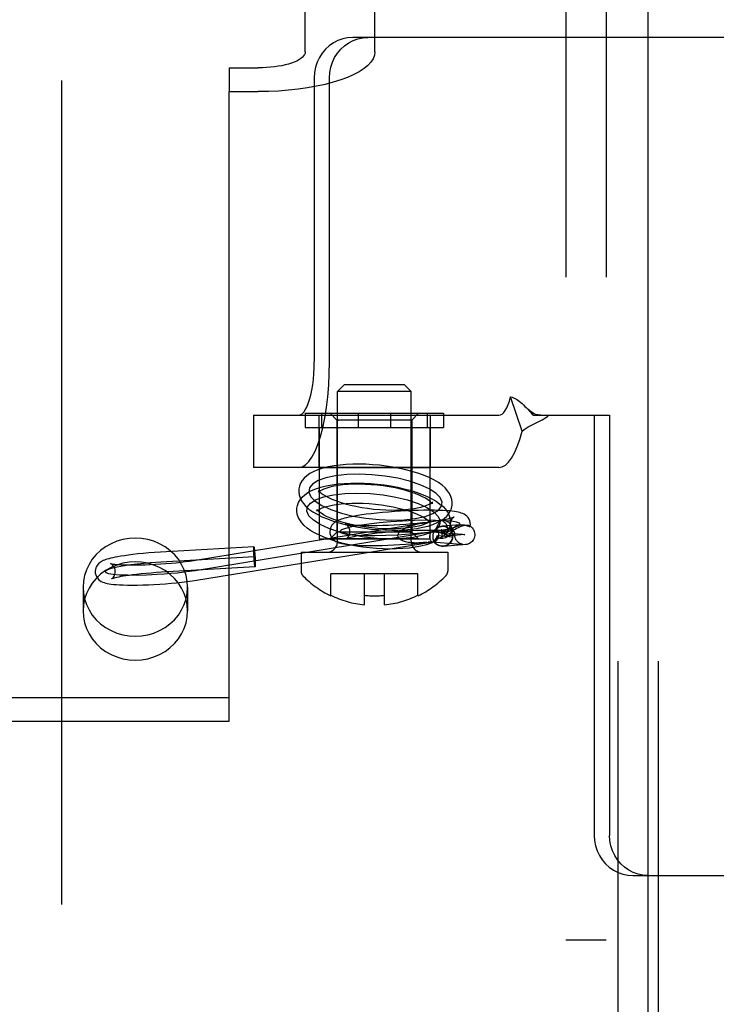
# Model space of a CAD drawing. Header units: inches. Extents: x 0 to 224, y 0 to 145.
# Tile 9 of 125: x 66.57 to 67.61, y 51.31 to 52.78. Entities that reach past the tile are written whole.
import ezdxf

# ---------------------------------------------------------------- set-up
doc = ezdxf.new("R2010")
doc.units = ezdxf.units.IN
doc.header["$LTSCALE"] = 12.302632
doc.header["$MEASUREMENT"] = 0
doc.linetypes.add('HIDDEN', pattern=[0.2, 0.1, -0.1])
doc.layers.get('0').update_dxf_attribs({"linetype": 'CONTINUOUS'})
for name, color, linetype in [('02___PRT_ALL_AXES', 7, 'CONTINUOUS'), ('03___PRT_ALL_CURVES', 7, 'CONTINUOUS'), ('06___PRT_ALL_SURFS', 7, 'CONTINUOUS'), ('DEFAULT_2', 8, 'HIDDEN')]:
    doc.layers.add(name, color=color, linetype=linetype)

msp = doc.modelspace()

# ---------------------------------------------------------------- linework, layer by layer
at = {"color": 3, "linetype": 'Continuous'}
msp.add_line((67.5103, 21.1082), (67.5103, 83.4002), dxfattribs=at)
at = {"layer": '02___PRT_ALL_AXES', "color": 8, "linetype": 'HIDDEN'}
for p, q in [((67.4658, 50.5952), (67.4658, 53.6632)), ((67.5258, 50.5952), (67.5258, 53.6632)), ((67.019, 52.1927), (67.019, 52.1147)), ((67.019, 52.1927), (67.185, 52.1927)), ((67.185, 52.1927), (67.185, 52.1147)), ((67.0195, 52.1747), (67.0195, 52.0082)), ((67.1845, 52.1747), (67.1845, 52.0082)), ((67.019, 52.1147), (67.185, 52.1147)), ((67.0195, 52.0082), (67.1845, 52.0082)), ((66.6673, 51.9362), (66.6673, 51.9006)), ((66.8233, 51.9362), (66.8233, 51.9006)), ((67.4478, 51.4092), (67.3878, 51.4092))]:
    msp.add_line(p, q, dxfattribs=at)
for points in [[(66.8233, 51.9362), (66.8227, 51.9451), (66.821, 51.9537), (66.8182, 51.9622), (66.8143, 51.9702), (66.8095, 51.9778), (66.8036, 51.9848), (66.797, 51.991), (66.7896, 51.9965), (66.7815, 52.0011), (66.7729, 52.0047), (66.7639, 52.0073), (66.7547, 52.0089), (66.7453, 52.0095), (66.7359, 52.0089), (66.7266, 52.0073), (66.7176, 52.0047), (66.709, 52.0011), (66.701, 51.9965), (66.6935, 51.991), (66.6869, 51.9848), (66.6811, 51.9778), (66.6762, 51.9702), (66.6723, 51.9622), (66.6695, 51.9537), (66.6678, 51.9451), (66.6673, 51.9362)], [(66.8233, 51.9006), (66.8227, 51.9095), (66.821, 51.9181), (66.8182, 51.9266), (66.8143, 51.9347), (66.8095, 51.9422), (66.8036, 51.9492), (66.797, 51.9555), (66.7896, 51.9609), (66.7815, 51.9655), (66.7729, 51.9691), (66.7639, 51.9718), (66.7547, 51.9734), (66.7453, 51.9739), (66.7359, 51.9734), (66.7266, 51.9718), (66.7176, 51.9691), (66.709, 51.9655), (66.701, 51.9609), (66.6935, 51.9555), (66.6869, 51.9492), (66.6811, 51.9422), (66.6762, 51.9347), (66.6723, 51.9266), (66.6695, 51.9181), (66.6678, 51.9095), (66.6673, 51.9006)], [(66.6673, 51.9362), (66.6678, 51.9273), (66.6695, 51.9186), (66.6723, 51.9102), (66.6762, 51.9021), (66.6811, 51.8945), (66.6869, 51.8876), (66.6935, 51.8813), (66.701, 51.8759), (66.709, 51.8713), (66.7176, 51.8676), (66.7266, 51.865), (66.7359, 51.8634), (66.7453, 51.8629), (66.7547, 51.8634), (66.7639, 51.865), (66.7729, 51.8676), (66.7815, 51.8713), (66.7896, 51.8759), (66.797, 51.8813), (66.8036, 51.8876), (66.8095, 51.8945), (66.8143, 51.9021), (66.8182, 51.9102), (66.821, 51.9186), (66.8227, 51.9273), (66.8233, 51.9362)], [(66.6673, 51.9006), (66.6678, 51.8917), (66.6695, 51.8831), (66.6723, 51.8746), (66.6762, 51.8665), (66.6811, 51.859), (66.6869, 51.852), (66.6935, 51.8457), (66.701, 51.8403), (66.709, 51.8357), (66.7176, 51.8321), (66.7266, 51.8294), (66.7359, 51.8278), (66.7453, 51.8273), (66.7547, 51.8278), (66.7639, 51.8294), (66.7729, 51.8321), (66.7815, 51.8357), (66.7896, 51.8403), (66.797, 51.8457), (66.8036, 51.852), (66.8095, 51.859), (66.8143, 51.8665), (66.8182, 51.8746), (66.821, 51.8831), (66.8227, 51.8917), (66.8233, 51.9006)]]:
    msp.add_lwpolyline(points, dxfattribs=at)
at = {"layer": '03___PRT_ALL_CURVES', "color": 8, "linetype": 'HIDDEN'}
for p, q in [((66.8344, 51.9612), (67.2012, 52.0211)), ((67.2038, 52.012), (67.2021, 52.0228)), ((67.2367, 52.0146), (67.2038, 52.012)), ((66.9231, 51.9813), (66.7835, 51.9734))]:
    msp.add_line(p, q, dxfattribs=at)
for points in [[(67.0983, 52.1041), (67.0791, 52.1048), (67.0609, 52.1043), (67.0442, 52.1025), (67.0296, 52.0994), (67.0181, 52.0952), (67.0098, 52.0901), (67.0051, 52.0843), (67.0042, 52.0778), (67.0071, 52.0712), (67.0137, 52.0645), (67.0237, 52.0581), (67.0371, 52.052), (67.0527, 52.0468), (67.0703, 52.0424), (67.0891, 52.0392), (67.1089, 52.0371)], [(67.1089, 52.0371), (67.1281, 52.0363), (67.1464, 52.0369), (67.163, 52.0387), (67.1776, 52.0418), (67.1892, 52.0459), (67.1974, 52.051), (67.2021, 52.0569), (67.203, 52.0633), (67.2001, 52.07), (67.1935, 52.0766), (67.1835, 52.0831), (67.1702, 52.0891), (67.1545, 52.0944), (67.137, 52.0987), (67.1181, 52.102), (67.0983, 52.1041)], [(67.106, 52.0089), (67.0866, 52.0109), (67.0678, 52.0142), (67.0501, 52.0185), (67.0342, 52.0238), (67.0211, 52.0298), (67.011, 52.0362), (67.0044, 52.0429), (67.0014, 52.0496), (67.0022, 52.056), (67.0068, 52.0618), (67.015, 52.067), (67.0267, 52.0712), (67.0411, 52.0742), (67.0577, 52.0761), (67.0759, 52.0767), (67.0955, 52.0759)], [(67.0955, 52.0759), (67.1149, 52.0738), (67.1338, 52.0706), (67.1514, 52.0663), (67.1673, 52.061), (67.1804, 52.055), (67.1905, 52.0486), (67.1972, 52.0419), (67.2002, 52.0352), (67.1993, 52.0288), (67.1947, 52.0229), (67.1865, 52.0178), (67.1748, 52.0136), (67.1604, 52.0105), (67.1438, 52.0087), (67.1256, 52.0081), (67.106, 52.0089)], [(67.2301, 52.0298), (67.2291, 52.0316), (67.2247, 52.0332), (67.2171, 52.0345), (67.2064, 52.0354), (67.1933, 52.0359), (67.1782, 52.036), (67.1616, 52.0356), (67.144, 52.0348), (67.1265, 52.0336), (67.1095, 52.0321), (67.0937, 52.0302), (67.0794, 52.0282), (67.0678, 52.026), (67.0589, 52.0238), (67.0531, 52.0216), (67.0506, 52.0195)], [(67.0506, 52.0195), (67.0516, 52.0177), (67.056, 52.0161), (67.0636, 52.0148), (67.0743, 52.0139), (67.0874, 52.0134), (67.1025, 52.0133), (67.119, 52.0137), (67.1367, 52.0145), (67.1542, 52.0157), (67.1712, 52.0172), (67.187, 52.019), (67.2012, 52.0211), (67.2129, 52.0233), (67.2218, 52.0255), (67.2276, 52.0277), (67.2301, 52.0298)], [(67.1883, 52.019), (67.2259, 52.0158), (67.2301, 52.0155), (67.2334, 52.0151), (67.2356, 52.0149), (67.2367, 52.0147), (67.2367, 52.0146)], [(66.7835, 51.9734), (66.7679, 51.9723), (66.7529, 51.971), (66.7386, 51.9693), (66.7261, 51.9675), (66.7156, 51.9656), (66.7078, 51.9636), (66.7026, 51.9617), (66.7005, 51.9598), (66.7014, 51.9581), (66.7055, 51.9567), (66.7123, 51.9556), (66.7218, 51.9548), (66.7337, 51.9544), (66.7472, 51.9543), (66.7622, 51.9547), (66.7778, 51.9554)], [(66.7778, 51.9554), (66.7881, 51.9561), (66.7983, 51.9569), (66.8081, 51.9578), (66.8175, 51.9589), (66.8263, 51.96), (66.8344, 51.9612)]]:
    msp.add_lwpolyline(points, dxfattribs=at)
at = {"layer": '06___PRT_ALL_SURFS', "color": 8, "linetype": 'HIDDEN'}
for p, q in [((66.9987, 52.1957), (66.9987, 52.1747)), ((66.9987, 52.1957), (67.2052, 52.1957)), ((67.023, 52.1957), (67.023, 52.1747)), ((67.0777, 52.1957), (67.0777, 52.1747)), ((67.1262, 52.1957), (67.1262, 52.1747)), ((67.1809, 52.1957), (67.1809, 52.1747)), ((67.2052, 52.1957), (67.2052, 52.1747)), ((66.9987, 52.1747), (67.2052, 52.1747))]:
    msp.add_line(p, q, dxfattribs=at)
at = {"layer": 'DEFAULT_2', "color": 8, "linetype": 'HIDDEN'}
for p, q in [((66.6353, 55.1532), (66.6353, 49.9032)), ((67.4658, 50.5952), (67.4658, 53.6632)), ((67.5258, 50.5952), (67.5258, 53.6632)), ((67.3878, 53.6292), (67.3878, 50.6292)), ((67.4478, 53.6292), (67.4478, 50.6292)), ((66.9988, 52.7354), (66.9988, 53.5156)), ((67.1028, 52.7354), (67.1028, 53.5156)), ((67.6548, 52.7567), (67.0696, 52.7567)), ((66.8853, 52.7114), (66.8853, 52.6759)), ((66.8853, 52.7114), (66.9288, 52.7114)), ((67.0122, 52.6967), (67.0122, 52.2727)), ((67.035, 52.2727), (67.035, 52.6967)), ((66.8853, 51.7362), (66.8853, 52.6759)), ((66.8853, 52.6759), (66.9288, 52.6759)), ((67.057, 52.2382), (67.047, 52.2282)), ((67.147, 52.2382), (67.057, 52.2382)), ((67.147, 52.2382), (67.157, 52.2282)), ((67.047, 52.0047), (67.047, 52.2282)), ((67.157, 52.2282), (67.047, 52.2282)), ((67.157, 52.0047), (67.157, 52.2282)), ((67.3225, 52.169), (67.3053, 52.2202)), ((66.9218, 52.1927), (66.9218, 52.1147)), ((66.9218, 52.1927), (67.2876, 52.1927)), ((67.046, 52.1857), (67.036, 52.1957)), ((67.036, 52.1957), (67.168, 52.1957)), ((67.158, 52.1857), (67.168, 52.1957)), ((67.3283, 52.2042), (67.3289, 52.2037)), ((67.3289, 52.2037), (67.3355, 52.1967)), ((67.3394, 52.1927), (67.4301, 52.1927)), ((67.4301, 52.1927), (67.4301, 51.5657)), ((67.4301, 52.1927), (67.4529, 52.1927)), ((67.4529, 52.1927), (67.4529, 51.5657)), ((67.046, 52.1857), (67.046, 52.0182)), ((67.158, 52.1857), (67.046, 52.1857)), ((67.046, 52.1857), (67.0484, 52.1857)), ((67.158, 52.1857), (67.1555, 52.1857)), ((67.158, 52.1857), (67.158, 52.0182)), ((67.2876, 52.1147), (66.9218, 52.1147)), ((67.0195, 52.0786), (67.0187, 52.0779)), ((67.1878, 52.0625), (67.1886, 52.0633)), ((66.832, 51.976), (67.1782, 52.0325)), ((67.1782, 52.0325), (67.2003, 52.036)), ((67.197, 52.03), (67.1952, 52.0264)), ((67.046, 52.0182), (67.036, 52.0082)), ((67.0484, 52.0182), (67.046, 52.0182)), ((67.158, 52.0182), (67.046, 52.0182)), ((67.1555, 52.0182), (67.158, 52.0182)), ((67.158, 52.0182), (67.168, 52.0082)), ((67.2114, 52.0189), (67.1984, 52.0184)), ((67.2307, 52.0292), (67.2028, 52.027)), ((67.2186, 52.0145), (67.2169, 52.0251)), ((67.2218, 52.0164), (67.2215, 52.0176)), ((67.2218, 52.0164), (67.2219, 52.0158)), ((67.2448, 52.027), (67.2448, 52.0272)), ((66.8368, 51.9464), (67.1897, 52.004)), ((67.168, 52.0082), (67.036, 52.0082)), ((67.1875, 52.004), (67.1821, 52.0033)), ((67.1875, 52.004), (67.188, 52.004)), ((67.188, 52.004), (67.2247, 52.0009)), ((67.2187, 52.0109), (67.1957, 52.0126)), ((67.2247, 52.0009), (67.2283, 52.0006)), ((67.2283, 52.0006), (67.2308, 52.0003)), ((66.9223, 51.9963), (66.7827, 51.9884)), ((66.9925, 51.9882), (66.9925, 51.9602)), ((66.9925, 51.9882), (67.2115, 51.9882)), ((67.2379, 51.9997), (67.205, 51.997)), ((67.2115, 51.9882), (67.2115, 51.9602)), ((67.2308, 52.0003), (67.232, 52.0002)), ((66.924, 51.9664), (66.7844, 51.9584)), ((67.037, 51.9232), (67.037, 51.9563)), ((67.167, 51.9563), (67.037, 51.9563)), ((67.087, 51.9097), (67.087, 51.9563)), ((67.117, 51.9097), (67.117, 51.9563)), ((67.167, 51.9232), (67.167, 51.9563)), ((66.2603, 51.7717), (66.8853, 51.7717)), ((66.2603, 51.7362), (66.8853, 51.7362)), ((67.4875, 51.5057), (67.6548, 51.5057))]:
    msp.add_line(p, q, dxfattribs=at)
for points in [[(67.0696, 52.7567), (67.062, 52.7562), (67.0547, 52.7547), (67.0476, 52.7522), (67.0409, 52.7487), (67.0346, 52.7443), (67.029, 52.7392), (67.024, 52.7333), (67.0199, 52.7267), (67.0166, 52.7197), (67.0141, 52.7123), (67.0127, 52.7046), (67.0122, 52.6967)], [(67.035, 52.6967), (67.0355, 52.7046), (67.0369, 52.7123), (67.0394, 52.7197), (67.0427, 52.7267), (67.0468, 52.7333), (67.0518, 52.7392), (67.0574, 52.7443), (67.0637, 52.7487), (67.0704, 52.7522), (67.0775, 52.7547), (67.0848, 52.7562), (67.0924, 52.7567)], [(66.9988, 52.7354), (66.9985, 52.7333), (66.9977, 52.7312), (66.9964, 52.7292), (66.9945, 52.7272), (66.9922, 52.7252), (66.9894, 52.7234), (66.9861, 52.7216), (66.9824, 52.72), (66.9783, 52.7184), (66.9738, 52.717), (66.9689, 52.7158), (66.9638, 52.7146), (66.9583, 52.7137), (66.9527, 52.7129), (66.9469, 52.7122), (66.9409, 52.7118), (66.9349, 52.7115), (66.9288, 52.7114)], [(67.1028, 52.7354), (67.1021, 52.7302), (67.1001, 52.725), (67.0968, 52.72), (67.0923, 52.715), (67.0865, 52.7102), (67.0795, 52.7056), (67.0713, 52.7012), (67.0621, 52.6971), (67.0518, 52.6933), (67.0406, 52.6898), (67.0286, 52.6866), (67.0158, 52.6838), (67.0023, 52.6814), (66.9883, 52.6794), (66.9738, 52.6779), (66.959, 52.6768), (66.944, 52.6761), (66.9288, 52.6759)], [(66.9888, 52.1147), (66.994, 52.1157), (66.9991, 52.1187), (67.004, 52.1236), (67.0088, 52.1304), (67.0134, 52.139), (67.0176, 52.1492), (67.0215, 52.161), (67.0249, 52.1742), (67.0279, 52.1887), (67.0304, 52.2042), (67.0324, 52.2205), (67.0338, 52.2376), (67.0347, 52.2549), (67.035, 52.2727)], [(66.9888, 52.1927), (66.9914, 52.1932), (66.994, 52.1947), (66.9965, 52.1972), (66.9989, 52.2007), (67.0012, 52.205), (67.0034, 52.2102), (67.0053, 52.2162), (67.0071, 52.2228), (67.0086, 52.2302), (67.0099, 52.238), (67.0109, 52.2463), (67.0116, 52.2549), (67.012, 52.2637), (67.0122, 52.2727)], [(67.2876, 52.1927), (67.2901, 52.1932), (67.2926, 52.1945), (67.295, 52.1968), (67.2973, 52.1999), (67.2995, 52.2039), (67.3016, 52.2086), (67.3035, 52.214), (67.3053, 52.2202)], [(67.3053, 52.2202), (67.3074, 52.2196), (67.3095, 52.2188), (67.3116, 52.2179), (67.3138, 52.2167), (67.316, 52.2152), (67.3182, 52.2136), (67.3203, 52.2119), (67.3224, 52.2101), (67.3245, 52.2081), (67.3267, 52.2059), (67.3283, 52.2042)], [(67.3225, 52.169), (67.3254, 52.1714), (67.3284, 52.1735), (67.3315, 52.1755), (67.3345, 52.1772), (67.3376, 52.1787), (67.3405, 52.1801), (67.3434, 52.1815), (67.3462, 52.1828), (67.3492, 52.1843), (67.3521, 52.1858), (67.3549, 52.1875), (67.3577, 52.1893), (67.3601, 52.191), (67.3622, 52.1927)], [(67.3502, 52.1927), (67.3485, 52.1928), (67.3457, 52.1932), (67.343, 52.194), (67.3405, 52.195), (67.3381, 52.1963), (67.3357, 52.1979), (67.3333, 52.1997), (67.3309, 52.2017), (67.3283, 52.2042)], [(67.3355, 52.1967), (67.3375, 52.1946), (67.3394, 52.1927)], [(67.2876, 52.1147), (67.2926, 52.1156), (67.2974, 52.1183), (67.3022, 52.1228), (67.3068, 52.1289), (67.3111, 52.1367), (67.3152, 52.1461), (67.319, 52.1568), (67.3225, 52.169)], [(67.0994, 52.119), (67.0894, 52.1196), (67.0794, 52.1198), (67.0696, 52.1197), (67.06, 52.1193), (67.0508, 52.1185), (67.0419, 52.1173), (67.0332, 52.1157), (67.0252, 52.1137), (67.0178, 52.1113), (67.0114, 52.1086), (67.0059, 52.1057), (67.0012, 52.1025), (66.9973, 52.099), (66.9942, 52.0952), (66.9918, 52.0912), (66.9902, 52.0871), (66.9893, 52.0828), (66.9892, 52.0822)], [(67.218, 52.059), (67.2181, 52.0627), (67.2176, 52.0672), (67.2162, 52.0716), (67.2141, 52.076), (67.2112, 52.0802), (67.2075, 52.0843), (67.2029, 52.0883), (67.1974, 52.0923), (67.1908, 52.0962), (67.1835, 52.0998), (67.1754, 52.1032), (67.167, 52.1062), (67.1581, 52.109), (67.1489, 52.1114), (67.1393, 52.1135), (67.1296, 52.1154), (67.1196, 52.1169), (67.1095, 52.1181), (67.0994, 52.119)], [(66.9863, 52.054), (66.9871, 52.0582), (66.9887, 52.0624), (66.991, 52.0665), (66.9941, 52.0704), (66.998, 52.074), (67.0026, 52.0773), (67.0081, 52.0803), (67.0146, 52.083), (67.022, 52.0854), (67.0301, 52.0875), (67.0388, 52.0891), (67.0478, 52.0903), (67.0571, 52.0911), (67.0667, 52.0915), (67.0765, 52.0916), (67.0865, 52.0914), (67.0966, 52.0908)], [(67.0973, 52.0891), (67.0883, 52.0896), (67.0795, 52.0898), (67.0709, 52.0898), (67.0627, 52.0894), (67.055, 52.0887), (67.0479, 52.0879), (67.0415, 52.0868), (67.0357, 52.0855), (67.0308, 52.0841), (67.0268, 52.0826), (67.0236, 52.0812), (67.0213, 52.0799), (67.0197, 52.0789), (67.0195, 52.0786)], [(67.0966, 52.0908), (67.1067, 52.0899), (67.1168, 52.0887), (67.1267, 52.0872), (67.1365, 52.0853), (67.146, 52.0832), (67.1553, 52.0808), (67.1641, 52.0781), (67.1725, 52.075), (67.1805, 52.0717), (67.1878, 52.0681), (67.1943, 52.0643), (67.1998, 52.0603), (67.2044, 52.0564), (67.208, 52.0524), (67.211, 52.0482), (67.2131, 52.044), (67.2146, 52.0396), (67.2152, 52.0353), (67.2152, 52.0308)], [(67.1883, 52.0607), (67.1882, 52.0608), (67.1876, 52.0617), (67.1864, 52.063), (67.1845, 52.0647), (67.1818, 52.0666), (67.1783, 52.0688), (67.1739, 52.0711), (67.1688, 52.0735), (67.1628, 52.0759), (67.1562, 52.0782), (67.1489, 52.0804), (67.1411, 52.0824), (67.1328, 52.0843), (67.1242, 52.0859), (67.1153, 52.0872), (67.1063, 52.0883), (67.0973, 52.0891)], [(66.9892, 52.0822), (66.9891, 52.0784), (66.9897, 52.074), (66.991, 52.0695), (66.9932, 52.0652), (66.9961, 52.0609), (66.9998, 52.0568), (67.0043, 52.0528), (67.0099, 52.0488), (67.0164, 52.045), (67.0238, 52.0413), (67.0318, 52.038), (67.0403, 52.0349), (67.0491, 52.0322), (67.0584, 52.0297), (67.0679, 52.0276), (67.0777, 52.0258), (67.0876, 52.0242), (67.0977, 52.023), (67.1078, 52.0221)], [(67.0187, 52.0779), (67.0188, 52.0782), (67.0191, 52.0792)], [(67.0191, 52.0792), (67.019, 52.0801), (67.019, 52.0805)], [(67.019, 52.0805), (67.0191, 52.0803), (67.0197, 52.0795), (67.0209, 52.0782), (67.0228, 52.0765), (67.0254, 52.0745), (67.029, 52.0723), (67.0333, 52.07), (67.0385, 52.0676), (67.0444, 52.0653), (67.0511, 52.0629), (67.0584, 52.0608), (67.0662, 52.0587), (67.0744, 52.0569), (67.0831, 52.0553), (67.0919, 52.0539), (67.1009, 52.0528), (67.11, 52.052)], [(67.0162, 52.051), (67.016, 52.05), (67.0158, 52.0497), (67.0161, 52.05), (67.017, 52.0507), (67.0186, 52.0518), (67.0209, 52.0531), (67.0241, 52.0545), (67.0282, 52.056), (67.0331, 52.0573), (67.0388, 52.0586), (67.0452, 52.0597), (67.0523, 52.0606), (67.06, 52.0612), (67.0681, 52.0616), (67.0766, 52.0616), (67.0854, 52.0614), (67.0944, 52.0609)], [(67.0944, 52.0609), (67.1035, 52.0601), (67.1125, 52.059), (67.1213, 52.0577), (67.1299, 52.0561), (67.1382, 52.0542), (67.146, 52.0522), (67.1533, 52.05), (67.16, 52.0477), (67.166, 52.0453), (67.1712, 52.0429), (67.1755, 52.0406), (67.179, 52.0384), (67.1817, 52.0364), (67.1836, 52.0347), (67.1848, 52.0335), (67.1849, 52.0333)], [(67.11, 52.052), (67.119, 52.0515), (67.1278, 52.0513), (67.1363, 52.0514), (67.1445, 52.0518), (67.1522, 52.0524), (67.1593, 52.0533), (67.1658, 52.0544), (67.1715, 52.0557), (67.1764, 52.0571), (67.1804, 52.0585), (67.1836, 52.0599), (67.186, 52.0612), (67.1875, 52.0623), (67.1878, 52.0625)], [(67.1885, 52.0633), (67.1884, 52.063), (67.1882, 52.062)], [(67.1882, 52.062), (67.1882, 52.0611), (67.1883, 52.0607)], [(67.1049, 51.9939), (67.0948, 51.9948), (67.0848, 51.9961), (67.0748, 51.9976), (67.065, 51.9994), (67.0555, 52.0016), (67.0463, 52.004), (67.0374, 52.0067), (67.029, 52.0098), (67.021, 52.0131), (67.0137, 52.0167), (67.0072, 52.0205), (67.0017, 52.0244), (66.9972, 52.0284), (66.9935, 52.0324), (66.9906, 52.0366), (66.9884, 52.0408), (66.987, 52.0452), (66.9863, 52.0495), (66.9863, 52.054)], [(67.0166, 52.0515), (67.0162, 52.0521), (67.0161, 52.0523), (67.0162, 52.0519), (67.0162, 52.051)], [(67.1071, 52.0239), (67.0981, 52.0247), (67.0891, 52.0257), (67.0802, 52.0271), (67.0716, 52.0287), (67.0633, 52.0305), (67.0555, 52.0326), (67.0482, 52.0348), (67.0415, 52.0371), (67.0356, 52.0395), (67.0304, 52.0419), (67.026, 52.0442), (67.0225, 52.0464), (67.0198, 52.0484), (67.0179, 52.05), (67.0168, 52.0513), (67.0166, 52.0515)], [(67.2451, 52.0312), (67.245, 52.0327), (67.2443, 52.0354), (67.2432, 52.0378), (67.2418, 52.04), (67.24, 52.042), (67.238, 52.0437), (67.236, 52.045), (67.2339, 52.046), (67.2317, 52.0468), (67.2295, 52.0475), (67.2271, 52.0481), (67.2244, 52.0486), (67.2214, 52.0491), (67.218, 52.0495), (67.2141, 52.0499), (67.2095, 52.0503), (67.2044, 52.0505), (67.1984, 52.0508), (67.1916, 52.0509), (67.1839, 52.051), (67.1758, 52.0509), (67.1673, 52.0508), (67.1586, 52.0505), (67.1497, 52.0501), (67.1407, 52.0496), (67.1318, 52.049), (67.1229, 52.0483), (67.1141, 52.0476), (67.1055, 52.0467), (67.0973, 52.0458), (67.0899, 52.0449), (67.0833, 52.044), (67.0775, 52.0431), (67.0724, 52.0422), (67.0679, 52.0414), (67.064, 52.0406), (67.0605, 52.0398), (67.0575, 52.039), (67.0548, 52.0383), (67.0525, 52.0375), (67.0503, 52.0368), (67.0484, 52.036), (67.0466, 52.0351), (67.0448, 52.0342), (67.0432, 52.0331), (67.0416, 52.0319), (67.04, 52.0304), (67.0386, 52.0287), (67.0374, 52.0268), (67.0365, 52.0246)], [(67.1078, 52.0221), (67.1179, 52.0216), (67.1278, 52.0213), (67.1376, 52.0214), (67.1472, 52.0219), (67.1565, 52.0227), (67.1654, 52.0239), (67.174, 52.0255), (67.182, 52.0274), (67.1894, 52.0298), (67.1959, 52.0325), (67.2014, 52.0355), (67.206, 52.0387), (67.2099, 52.0422), (67.213, 52.046), (67.2154, 52.0499), (67.2171, 52.0541), (67.218, 52.0584), (67.218, 52.059)], [(67.0588, 52.0308), (67.0587, 52.0308), (67.0585, 52.0309), (67.0588, 52.0308), (67.0594, 52.0307), (67.0604, 52.0304), (67.0618, 52.0302), (67.0636, 52.0299), (67.0659, 52.0296), (67.0687, 52.0293), (67.072, 52.029), (67.0759, 52.0288), (67.0804, 52.0286), (67.0857, 52.0284), (67.0917, 52.0283), (67.0986, 52.0283), (67.1062, 52.0284), (67.1144, 52.0286), (67.1228, 52.0289), (67.1314, 52.0293), (67.1401, 52.0297), (67.1488, 52.0303), (67.1574, 52.031), (67.1658, 52.0318), (67.1737, 52.0326), (67.1809, 52.0334), (67.1873, 52.0342), (67.1929, 52.035), (67.1979, 52.0358), (67.2022, 52.0365), (67.2059, 52.0372), (67.2092, 52.0378), (67.2119, 52.0384), (67.2142, 52.039), (67.2162, 52.0395), (67.2177, 52.0399), (67.2189, 52.0403), (67.2198, 52.0406), (67.2201, 52.0407)], [(67.0655, 52.02), (67.0653, 52.0218), (67.0645, 52.0242), (67.0636, 52.0262), (67.0624, 52.0279), (67.0611, 52.0292), (67.06, 52.0301), (67.0592, 52.0306), (67.0588, 52.0308)], [(67.1853, 52.0338), (67.1856, 52.0348), (67.1857, 52.0351), (67.1854, 52.0348), (67.1846, 52.034), (67.183, 52.0329), (67.1806, 52.0316), (67.1774, 52.0302), (67.1734, 52.0288), (67.1685, 52.0274), (67.1628, 52.0262), (67.1563, 52.0251), (67.1492, 52.0242), (67.1416, 52.0236), (67.1334, 52.0232), (67.1249, 52.0231), (67.1161, 52.0233), (67.1071, 52.0239)], [(67.1372, 52.0129), (67.1372, 52.014), (67.1374, 52.0151), (67.1379, 52.0162), (67.1385, 52.0173), (67.1393, 52.0184), (67.1402, 52.0195), (67.1414, 52.0205), (67.1427, 52.0215), (67.1441, 52.0225), (67.1457, 52.0234), (67.1475, 52.0244), (67.1493, 52.0252), (67.1513, 52.026), (67.1533, 52.0268), (67.1555, 52.0275), (67.1577, 52.0282), (67.16, 52.0288), (67.1623, 52.0294), (67.1647, 52.03), (67.1671, 52.0305), (67.1695, 52.031), (67.1719, 52.0315), (67.1744, 52.0319), (67.1768, 52.0323)], [(67.1849, 52.0333), (67.1853, 52.0326), (67.1854, 52.0325), (67.1853, 52.0329), (67.1853, 52.0338)], [(67.2001, 52.0367), (67.1997, 52.0356), (67.1992, 52.0345), (67.1987, 52.0334), (67.1982, 52.0323), (67.1976, 52.0311), (67.197, 52.03)], [(67.2001, 52.0367), (67.2024, 52.0369), (67.2046, 52.0367), (67.2068, 52.0363), (67.2088, 52.0355), (67.2108, 52.0344), (67.2125, 52.0331), (67.214, 52.0316), (67.2152, 52.0298), (67.2162, 52.0279), (67.2168, 52.0259), (67.2169, 52.0251)], [(67.2001, 52.0367), (67.2022, 52.036), (67.2041, 52.035), (67.2057, 52.0339), (67.2072, 52.0325), (67.2085, 52.031), (67.2095, 52.0294), (67.2103, 52.0277), (67.2108, 52.0259), (67.211, 52.024), (67.2109, 52.0221)], [(67.2152, 52.0308), (67.2144, 52.0266), (67.2128, 52.0224), (67.2105, 52.0183), (67.2072, 52.0142)], [(67.216, 52.0348), (67.2154, 52.0326), (67.2152, 52.0301), (67.2152, 52.0293)], [(67.2201, 52.0407), (67.2204, 52.0409), (67.2207, 52.041), (67.2207, 52.041), (67.2205, 52.0408), (67.22, 52.0405), (67.2193, 52.0399), (67.2185, 52.0391), (67.2176, 52.038), (67.2168, 52.0366), (67.216, 52.0348)], [(67.2448, 52.027), (67.245, 52.0276), (67.2452, 52.0301), (67.2451, 52.0312)], [(67.0365, 52.0246), (67.0358, 52.022), (67.0355, 52.0194), (67.0355, 52.0181)], [(67.0355, 52.0181), (67.0357, 52.0166), (67.0364, 52.0139), (67.0374, 52.0115), (67.0389, 52.0092), (67.0407, 52.0072), (67.0427, 52.0056), (67.0447, 52.0043), (67.0468, 52.0033), (67.049, 52.0025), (67.0512, 52.0018), (67.0536, 52.0012), (67.0563, 52.0007), (67.0593, 52.0002), (67.0627, 51.9998), (67.0666, 51.9994), (67.0711, 51.999), (67.0763, 51.9987), (67.0823, 51.9985), (67.0891, 51.9984), (67.0967, 51.9983), (67.1049, 51.9984), (67.1134, 51.9985), (67.1221, 51.9988), (67.131, 51.9992), (67.1399, 51.9997), (67.1489, 52.0003), (67.1578, 52.0009), (67.1666, 52.0017), (67.1752, 52.0026), (67.1821, 52.0033)], [(67.2187, 52.0191), (67.2169, 52.0194), (67.2145, 52.0197), (67.2117, 52.02), (67.2083, 52.0203), (67.2043, 52.0205), (67.1997, 52.0207), (67.1944, 52.0209), (67.1882, 52.021), (67.1813, 52.021), (67.1736, 52.0209), (67.1653, 52.0207), (67.1569, 52.0204), (67.1482, 52.02), (67.1395, 52.0195), (67.1308, 52.0189), (67.1222, 52.0182), (67.1139, 52.0174), (67.1061, 52.0166), (67.099, 52.0158), (67.0927, 52.015), (67.0872, 52.0142), (67.0823, 52.0135), (67.0781, 52.0127), (67.0744, 52.0121), (67.0713, 52.0114), (67.0686, 52.0108), (67.0663, 52.0103), (67.0644, 52.0098), (67.0629, 52.0094), (67.0617, 52.009), (67.0608, 52.0087), (67.0606, 52.0086)], [(67.0647, 52.0145), (67.0653, 52.0167), (67.0655, 52.0192), (67.0655, 52.02)], [(67.1875, 52.004), (67.1873, 52.0042), (67.1869, 52.0046), (67.1864, 52.0053), (67.1859, 52.0062), (67.1854, 52.0074), (67.185, 52.0087), (67.1848, 52.0102), (67.1847, 52.0117), (67.1847, 52.0131), (67.185, 52.0145), (67.1854, 52.0158), (67.1859, 52.0169), (67.1866, 52.0179), (67.1873, 52.0187), (67.1882, 52.0193), (67.1892, 52.0198), (67.1903, 52.02), (67.1915, 52.0201), (67.1926, 52.0201), (67.1939, 52.0199), (67.1951, 52.0196), (67.1963, 52.0193), (67.1976, 52.0189), (67.1989, 52.0184), (67.2003, 52.0179)], [(67.1896, 52.0131), (67.1897, 52.0142), (67.1899, 52.0153), (67.1901, 52.0163), (67.1904, 52.0174), (67.1908, 52.0184), (67.1912, 52.0193), (67.1917, 52.0202), (67.1922, 52.021), (67.1927, 52.0218), (67.1934, 52.0226)], [(67.1897, 52.004), (67.1903, 52.0041), (67.1916, 52.0046), (67.1929, 52.0054), (67.1941, 52.0064), (67.1952, 52.0076), (67.1961, 52.009), (67.1969, 52.0107), (67.1976, 52.0125), (67.198, 52.0144), (67.1983, 52.0164), (67.1984, 52.0184)], [(67.1934, 52.0226), (67.1945, 52.0237), (67.1959, 52.0246), (67.1973, 52.0254), (67.1987, 52.026), (67.2003, 52.0265), (67.2019, 52.0269), (67.2028, 52.027)], [(67.1952, 52.0264), (67.1946, 52.0251), (67.194, 52.0239), (67.1934, 52.0226)], [(67.2169, 52.0251), (67.2171, 52.0238), (67.217, 52.0217), (67.2166, 52.0196), (67.2159, 52.0176), (67.2149, 52.0156), (67.2136, 52.0139), (67.212, 52.0124), (67.2103, 52.011), (67.2083, 52.01), (67.2062, 52.0092), (67.204, 52.0088), (67.2017, 52.0086), (67.1995, 52.0088), (67.1973, 52.0093)], [(67.2003, 52.0179), (67.2031, 52.0168), (67.2046, 52.0162), (67.2061, 52.0156), (67.2076, 52.0151), (67.2091, 52.0146), (67.2106, 52.0142)], [(67.2028, 52.027), (67.2035, 52.027), (67.2051, 52.027)], [(67.2051, 52.027), (67.207, 52.0267), (67.2089, 52.0262), (67.2107, 52.0254), (67.2124, 52.0244), (67.2139, 52.0232), (67.2153, 52.0218), (67.2164, 52.0202), (67.2174, 52.0185), (67.2181, 52.0167), (67.2185, 52.0148), (67.2186, 52.0145)], [(67.2109, 52.0221), (67.2106, 52.0203), (67.21, 52.0185), (67.2092, 52.0168), (67.2081, 52.0152), (67.2072, 52.0142)], [(67.2219, 52.0158), (67.2219, 52.0156), (67.2215, 52.0149), (67.2208, 52.0144), (67.2198, 52.014), (67.2186, 52.0137), (67.2173, 52.0135), (67.2157, 52.0134), (67.2141, 52.0135), (67.2124, 52.0138), (67.2106, 52.0142)], [(67.2291, 52.0259), (67.2269, 52.0247), (67.2246, 52.0235), (67.2224, 52.0224), (67.2202, 52.0214), (67.2179, 52.0204), (67.2157, 52.0197), (67.2135, 52.0192), (67.2114, 52.0189)], [(67.2152, 52.0293), (67.2154, 52.0275), (67.2161, 52.0252), (67.2171, 52.0231), (67.2184, 52.0213), (67.2196, 52.02), (67.2208, 52.0192)], [(67.2187, 52.0191), (67.2185, 52.0192), (67.2184, 52.0192), (67.2183, 52.0193), (67.2182, 52.0195), (67.2181, 52.0196), (67.2181, 52.0198), (67.2181, 52.02), (67.218, 52.0202), (67.2181, 52.0205), (67.2181, 52.0208), (67.2182, 52.0211), (67.2183, 52.0215), (67.2185, 52.0219), (67.2187, 52.0224), (67.219, 52.0228), (67.2193, 52.0234), (67.2197, 52.0239), (67.2202, 52.0245), (67.2207, 52.025), (67.2213, 52.0256), (67.2219, 52.0261), (67.2226, 52.0265), (67.2233, 52.027), (67.224, 52.0274), (67.2247, 52.0277), (67.2255, 52.028), (67.2262, 52.0283), (67.227, 52.0285), (67.2277, 52.0287), (67.2285, 52.0289), (67.2293, 52.029), (67.2301, 52.0291), (67.2307, 52.0292)], [(67.2208, 52.0192), (67.2206, 52.0192), (67.2204, 52.0193), (67.2202, 52.0193), (67.22, 52.0193), (67.2197, 52.0193), (67.2195, 52.0192), (67.2193, 52.0192), (67.2191, 52.0192), (67.219, 52.0191), (67.2188, 52.0191), (67.2187, 52.0191)], [(67.2215, 52.0176), (67.2214, 52.0181), (67.2212, 52.0186), (67.221, 52.0189), (67.2208, 52.0191), (67.2208, 52.0192)], [(67.2339, 52), (67.234, 52), (67.234, 52), (67.234, 52), (67.2338, 52), (67.2336, 52), (67.2333, 52.0001), (67.2329, 52.0002), (67.2324, 52.0003), (67.2319, 52.0005), (67.2312, 52.0008), (67.2305, 52.0011), (67.2298, 52.0014), (67.229, 52.0019), (67.2281, 52.0025), (67.2271, 52.0033), (67.2262, 52.0041), (67.2254, 52.0049), (67.2247, 52.0059), (67.2239, 52.007), (67.2232, 52.0085), (67.2226, 52.0101), (67.2221, 52.0117), (67.2219, 52.0135), (67.2219, 52.0155), (67.2219, 52.0158)], [(67.2421, 52.0282), (67.2413, 52.0282), (67.2404, 52.0282), (67.2394, 52.0282), (67.2383, 52.0282), (67.2372, 52.0281), (67.2358, 52.028), (67.2344, 52.0277), (67.2328, 52.0273), (67.231, 52.0267), (67.2291, 52.0259)], [(67.2307, 52.0292), (67.2309, 52.0292), (67.2317, 52.0293), (67.2325, 52.0293), (67.2333, 52.0292), (67.2342, 52.0292), (67.235, 52.0291), (67.2358, 52.029), (67.2366, 52.0289), (67.2374, 52.0287), (67.2382, 52.0285), (67.239, 52.0283), (67.2397, 52.0281), (67.2405, 52.0279), (67.2412, 52.0276)], [(67.2444, 52.0276), (67.2445, 52.0275), (67.2454, 52.027), (67.2463, 52.0263), (67.2473, 52.0254), (67.2482, 52.0245), (67.2491, 52.0234), (67.2498, 52.0222), (67.2505, 52.0209), (67.2511, 52.0192), (67.2516, 52.0174), (67.2518, 52.0154), (67.2518, 52.0134), (67.2514, 52.0112), (67.2508, 52.0091), (67.25, 52.0074), (67.249, 52.0059), (67.2478, 52.0045), (67.2466, 52.0033), (67.2452, 52.0022), (67.2438, 52.0014), (67.2426, 52.0008), (67.2415, 52.0004), (67.2404, 52.0001), (67.2394, 51.9999), (67.2386, 51.9997), (67.2379, 51.9997)], [(67.2412, 52.0276), (67.2425, 52.0272), (67.243, 52.027), (67.2436, 52.0268), (67.244, 52.0267), (67.2444, 52.0267), (67.2447, 52.0268), (67.2448, 52.0269), (67.2448, 52.027)], [(67.2444, 52.0276), (67.244, 52.0278), (67.2435, 52.0279), (67.2429, 52.0281), (67.2421, 52.0282)], [(67.2448, 52.0272), (67.2447, 52.0274), (67.2444, 52.0276)], [(67.0606, 52.0086), (67.0602, 52.0084), (67.06, 52.0083), (67.06, 52.0083), (67.0602, 52.0085), (67.0607, 52.0088), (67.0614, 52.0094), (67.0622, 52.0102), (67.063, 52.0113), (67.0639, 52.0127), (67.0647, 52.0145)], [(67.1933, 52.0045), (67.1869, 52.0018), (67.1795, 51.9993), (67.1714, 51.9973), (67.1627, 51.9957), (67.1538, 51.9945), (67.1445, 51.9937), (67.1349, 51.9932), (67.125, 51.9931), (67.115, 51.9934), (67.1049, 51.9939)], [(67.1804, 52.0031), (67.1779, 52.0029), (67.1755, 52.0027), (67.1731, 52.0025), (67.1707, 52.0023), (67.1682, 52.0022), (67.1659, 52.0021), (67.1635, 52.0021), (67.1612, 52.0022), (67.1589, 52.0023), (67.1566, 52.0025), (67.1545, 52.0027), (67.1524, 52.003), (67.1504, 52.0034), (67.1485, 52.0038), (67.1467, 52.0043), (67.1451, 52.0049), (67.1435, 52.0056), (67.1421, 52.0063), (67.1409, 52.0071), (67.1398, 52.008), (67.139, 52.0089), (67.1382, 52.0098), (67.1377, 52.0108), (67.1373, 52.0118), (67.1372, 52.0129)], [(67.188, 52.004), (67.1889, 52.0039), (67.1897, 52.004)], [(67.1896, 52.0104), (67.1895, 52.011), (67.1895, 52.0117), (67.1896, 52.0124), (67.1896, 52.0131)], [(67.1906, 52.005), (67.1904, 52.0057), (67.1903, 52.006), (67.1902, 52.0064), (67.1901, 52.0067), (67.19, 52.0071), (67.1899, 52.0076), (67.1899, 52.0081), (67.1898, 52.0086), (67.1897, 52.0091), (67.1896, 52.0097), (67.1896, 52.0104)], [(67.1957, 52.0126), (67.1949, 52.0106), (67.1938, 52.0087), (67.1924, 52.0069), (67.1906, 52.005)], [(67.205, 51.997), (67.2047, 51.997), (67.2026, 51.997), (67.2005, 51.9974), (67.1984, 51.998), (67.1965, 51.9989), (67.1947, 52.0001), (67.1931, 52.0016), (67.1917, 52.0032), (67.1906, 52.005)], [(67.1911, 52.0044), (67.1918, 52.005), (67.1925, 52.0057), (67.1932, 52.0065), (67.1937, 52.0073), (67.1943, 52.0081), (67.1947, 52.0089), (67.1951, 52.0098), (67.1954, 52.0107), (67.1956, 52.0116), (67.1957, 52.0126)], [(67.1911, 52.0044), (67.1925, 52.0026), (67.1941, 52.0011), (67.196, 51.9998), (67.198, 51.9988), (67.2003, 51.9982), (67.2026, 51.9979), (67.2049, 51.9979), (67.2072, 51.9983), (67.2094, 51.999), (67.2115, 52), (67.2134, 52.0013), (67.2151, 52.0029), (67.2165, 52.0047), (67.2176, 52.0066), (67.2183, 52.0087), (67.2187, 52.0109)], [(67.1911, 52.0044), (67.1915, 52.0042), (67.1921, 52.0041), (67.1926, 52.0042), (67.1932, 52.0044), (67.1933, 52.0045)], [(67.1933, 52.0045), (67.1937, 52.0047), (67.1943, 52.0051), (67.1949, 52.0056), (67.1954, 52.0062), (67.1959, 52.0069), (67.1964, 52.0076), (67.1969, 52.0084), (67.1973, 52.0093)], [(67.2072, 52.0142), (67.2068, 52.0137), (67.2052, 52.0124), (67.2035, 52.0113), (67.2015, 52.0104), (67.1995, 52.0097), (67.1973, 52.0093)], [(67.2187, 52.0109), (67.2184, 52.0088), (67.2178, 52.0067), (67.2169, 52.0047), (67.2157, 52.0029), (67.2143, 52.0013), (67.2127, 51.9999), (67.2109, 51.9988), (67.2089, 51.9979), (67.2069, 51.9973), (67.205, 51.997)], [(67.2186, 52.0145), (67.2188, 52.0129), (67.2187, 52.0109)], [(66.7827, 51.9884), (66.7741, 51.9878), (66.7656, 51.9872), (66.7572, 51.9865), (66.7492, 51.9857), (66.7417, 51.9848), (66.7349, 51.984), (66.729, 51.9831), (66.7238, 51.9823), (66.7192, 51.9815), (66.7151, 51.9808), (66.7116, 51.9801), (66.7085, 51.9793), (66.7058, 51.9786), (66.7034, 51.9779), (66.7012, 51.9773), (66.6993, 51.9766), (66.6975, 51.9758), (66.6958, 51.975), (66.6941, 51.9741), (66.6926, 51.973), (66.691, 51.9718), (66.6896, 51.9703), (66.6884, 51.9687), (66.6873, 51.9669), (66.6863, 51.9648), (66.6857, 51.9624), (66.6854, 51.9599), (66.6855, 51.9585)], [(66.9225, 51.9797), (66.9224, 51.9818), (66.9223, 51.9839), (66.9222, 51.986), (66.9221, 51.988), (66.9221, 51.9898), (66.922, 51.9915), (66.922, 51.9929), (66.922, 51.9942), (66.9221, 51.9951), (66.9221, 51.9958), (66.9222, 51.9962), (66.9223, 51.9963)], [(66.9223, 51.9963), (66.9223, 51.9963), (66.9224, 51.9961), (66.9225, 51.9956), (66.9227, 51.9948), (66.9228, 51.9937), (66.923, 51.9924), (66.9231, 51.9908), (66.9233, 51.9891), (66.9234, 51.9871), (66.9236, 51.9851), (66.9237, 51.983)], [(67.232, 52.0002), (67.2329, 52.0001), (67.2332, 52.0001), (67.2335, 52), (67.2337, 52), (67.2339, 52)], [(66.7081, 51.9715), (66.7081, 51.9715), (66.7083, 51.9715), (66.7088, 51.9713), (66.7097, 51.9711), (66.7109, 51.9709), (66.7127, 51.9707), (66.7148, 51.9704), (66.7174, 51.9701), (66.7205, 51.9699), (66.7242, 51.9697), (66.7284, 51.9695), (66.7334, 51.9694), (66.7391, 51.9693), (66.7455, 51.9693), (66.7525, 51.9694), (66.76, 51.9696), (66.7676, 51.9699), (66.7754, 51.9703), (66.7833, 51.9708), (66.7911, 51.9714), (66.7987, 51.972), (66.8062, 51.9727), (66.8133, 51.9735), (66.82, 51.9743), (66.8263, 51.9752), (66.832, 51.976)], [(66.7154, 51.9603), (66.7152, 51.9621), (66.7146, 51.9644), (66.7136, 51.9664), (66.7124, 51.9681), (66.7111, 51.9695), (66.7099, 51.9705), (66.709, 51.9711), (66.7084, 51.9714), (66.7081, 51.9715)], [(66.924, 51.9664), (66.924, 51.9664), (66.9238, 51.9666), (66.9237, 51.9671), (66.9236, 51.9679), (66.9234, 51.969), (66.9233, 51.9703), (66.9231, 51.9719), (66.923, 51.9736), (66.9228, 51.9755), (66.9227, 51.9775), (66.9225, 51.9797)], [(66.9237, 51.983), (66.9239, 51.9809), (66.924, 51.9788), (66.9241, 51.9767), (66.9241, 51.9747), (66.9242, 51.9729), (66.9242, 51.9712), (66.9242, 51.9697), (66.9242, 51.9685), (66.9242, 51.9675), (66.9241, 51.9668), (66.9241, 51.9665), (66.924, 51.9664)], [(66.6855, 51.9585), (66.6856, 51.9573), (66.6862, 51.9547), (66.6872, 51.9523), (66.6886, 51.9499), (66.6904, 51.9478), (66.6924, 51.9461), (66.6945, 51.9448), (66.6966, 51.9438), (66.6988, 51.943), (66.7011, 51.9423), (66.7035, 51.9418), (66.7063, 51.9413), (66.7093, 51.9408), (66.7129, 51.9404), (66.717, 51.9401), (66.7217, 51.9398), (66.7271, 51.9395), (66.7335, 51.9394), (66.7406, 51.9393), (66.7483, 51.9393), (66.7564, 51.9395), (66.7647, 51.9398), (66.7731, 51.9401), (66.7817, 51.9406), (66.7902, 51.9412), (66.7986, 51.9419), (66.8069, 51.9426), (66.8149, 51.9435), (66.8226, 51.9444), (66.83, 51.9454), (66.8368, 51.9464)], [(66.7096, 51.9484), (66.7096, 51.9484), (66.7099, 51.9485), (66.7104, 51.9489), (66.7111, 51.9494), (66.7118, 51.9502), (66.7127, 51.9512), (66.7135, 51.9524), (66.7142, 51.9538), (66.7148, 51.9554), (66.7153, 51.9575), (66.7154, 51.9598), (66.7154, 51.9603)], [(66.7844, 51.9584), (66.7765, 51.9579), (66.7687, 51.9573), (66.7611, 51.9567), (66.7538, 51.956), (66.7471, 51.9553), (66.7411, 51.9545), (66.7359, 51.9538), (66.7312, 51.9531), (66.7271, 51.9525), (66.7236, 51.9519), (66.7206, 51.9513), (66.7179, 51.9507), (66.7157, 51.9502), (66.7139, 51.9498), (66.7124, 51.9493), (66.7113, 51.949), (66.7104, 51.9487), (66.7099, 51.9485), (66.7096, 51.9484), (66.7096, 51.9484)], [(67.4301, 51.5657), (67.4306, 51.5578), (67.432, 51.5502), (67.4345, 51.5428), (67.4378, 51.5357), (67.4419, 51.5292), (67.4469, 51.5233), (67.4525, 51.5181), (67.4588, 51.5138), (67.4655, 51.5103), (67.4726, 51.5078), (67.4799, 51.5063), (67.4875, 51.5057)], [(67.5103, 51.5057), (67.5027, 51.5063), (67.4954, 51.5078), (67.4883, 51.5103), (67.4816, 51.5138), (67.4753, 51.5181), (67.4697, 51.5233), (67.4648, 51.5292), (67.4606, 51.5357), (67.4573, 51.5428), (67.4548, 51.5502), (67.4534, 51.5578), (67.4529, 51.5657)]]:
    msp.add_lwpolyline(points, dxfattribs=at)
for centre, radius, start, end in [((67.0305, 52.0047), 0.0165, 270, 360), ((67.1735, 52.0047), 0.0165, 180, 270), ((67.0025, 51.9602), 0.01, 180, 224.2298), ((67.2015, 51.9602), 0.01, 315.7702, 360), ((67.102, 52.0571), 0.1489, 224.2298, 244.0267), ((67.102, 52.0571), 0.1489, 295.9733, 315.7702), ((67.102, 52.0571), 0.1481, 243.9672, 264.187), ((67.102, 52.0571), 0.1339, 263.5689, 276.4311), ((67.102, 52.0571), 0.1481, 275.813, 296.0328)]:
    msp.add_arc(centre, radius, start, end, dxfattribs=at)

doc.saveas('drawing.dxf')
